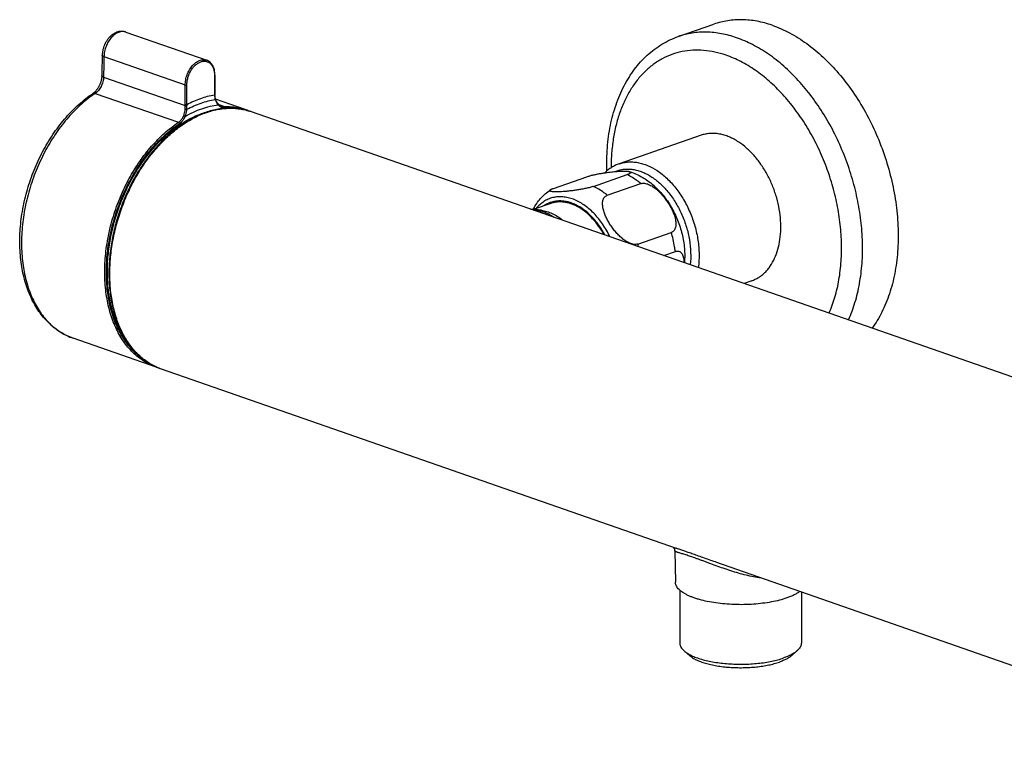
# Model space of a CAD drawing. Header units: millimetres. Extents: x -51 to 564, y -36 to 218.
# Tile 3 of 5: x 308 to 474, y -30 to 92. Entities that reach past the tile are written whole.
import ezdxf

# ---------------------------------------------------------------- set-up
doc = ezdxf.new("R2010")
doc.units = ezdxf.units.MM
doc.header["$LTSCALE"] = 23.1
doc.layers.get('0').update_dxf_attribs({"linetype": 'CONTINUOUS'})

msp = doc.modelspace()

# ---------------------------------------------------------------- linework, layer by layer
at = {"color": 7, "linetype": 'CONTINUOUS'}
for p, q in [((418.98, 88.73), (424.99, 90.82)), ((325.76, 89.49), (339.42, 84.72)), ((340.81, 82.23), (340.81, 78.93)), ((346.05, 76.35), (340.92, 78.14)), ((341.9, 76.98), (341.9, 76.98)), ((346.9, 76.05), (518.17, 16.36)), ((422.81, 72.06), (409.02, 67.25)), ((397.92, 63.1), (403.57, 65.07)), ((404.69, 63.44), (410.34, 65.42)), ((406.99, 61.93), (412.64, 63.9)), ((397.47, 60.56), (394.66, 59.58)), ((395.88, 59.41), (394.81, 59.56)), ((412.14, 53.71), (417.79, 55.68)), ((416.55, 51.78), (418.48, 52.45)), ((431.36, 47.51), (430.08, 47.06)), ((330.91, 32.91), (316.87, 37.81)), ((331.76, 32.62), (418.6, 2.35)), ((418.39, 1.9), (418.49, -3.36)), ((425.24, 0.04), (512.07, -30.23)), ((419.24, -4.72), (419.24, -13.64)), ((439.74, -5.02), (439.74, -13.64)), ((419.97, -14.97), (420.9, -15.78)), ((439, -14.97), (438.07, -15.78))]:
    msp.add_line(p, q, dxfattribs=at)
at = {"color": 9, "linetype": 'CONTINUOUS'}
for p, q in [((325.76, 89.49), (325.75, 89.49)), ((325.76, 89.49), (325.75, 89.49)), ((322.09, 85.34), (335.8, 80.56)), ((322.02, 81.88), (335.8, 77.07)), ((340.75, 82.18), (340.75, 78.9)), ((335.8, 77.27), (335.8, 80.56)), ((336.08, 77.27), (336.08, 80.56)), ((320.62, 79.14), (334.65, 74.25)), ((342.31, 76.92), (341.54, 77.19)), ((316.87, 37.81), (316.87, 37.81))]:
    msp.add_line(p, q, dxfattribs=at)
at = {"color": 7, "linetype": 'CONTINUOUS'}
for points in [[(325.76, 89.49), (325.71, 89.5), (325.63, 89.53), (325.54, 89.55), (325.45, 89.57), (325.36, 89.58), (325.27, 89.59), (325.18, 89.6), (325.09, 89.6), (324.99, 89.6), (324.9, 89.6), (324.8, 89.59), (324.7, 89.57), (324.61, 89.56), (324.51, 89.54), (324.41, 89.51), (324.31, 89.48), (324.21, 89.44), (324.12, 89.4), (324.02, 89.36), (323.92, 89.31), (323.82, 89.26), (323.73, 89.2), (323.63, 89.14), (323.54, 89.08), (323.45, 89.01), (323.36, 88.94), (323.27, 88.86), (323.18, 88.78), (323.09, 88.7), (323.01, 88.61), (322.93, 88.52), (322.85, 88.43), (322.78, 88.33), (322.7, 88.24), (322.63, 88.14), (322.56, 88.03), (322.49, 87.93), (322.43, 87.82), (322.37, 87.71), (322.31, 87.6), (322.26, 87.49), (322.2, 87.38), (322.15, 87.26), (322.11, 87.15), (322.06, 87.03), (322.02, 86.91), (321.99, 86.79), (321.95, 86.67), (321.92, 86.55), (321.89, 86.43), (321.87, 86.31), (321.85, 86.19), (321.83, 86.07), (321.81, 85.95), (321.8, 85.82), (321.8, 85.7), (321.79, 85.6)], [(321.72, 82.14), (321.72, 82.08), (321.72, 82), (321.71, 81.92), (321.7, 81.83), (321.69, 81.75), (321.68, 81.66), (321.67, 81.58), (321.65, 81.49), (321.63, 81.4), (321.61, 81.31), (321.59, 81.23), (321.57, 81.14), (321.54, 81.05), (321.51, 80.96), (321.48, 80.87), (321.45, 80.79), (321.41, 80.7), (321.38, 80.62), (321.34, 80.53), (321.3, 80.45), (321.26, 80.37), (321.22, 80.29), (321.18, 80.21), (321.13, 80.13), (321.09, 80.05), (321.04, 79.98), (320.99, 79.91), (320.94, 79.84), (320.89, 79.77), (320.84, 79.71), (320.79, 79.64), (320.74, 79.58), (320.69, 79.52), (320.63, 79.47), (320.58, 79.41), (320.53, 79.36), (320.47, 79.32), (320.42, 79.27), (320.37, 79.23), (320.32, 79.19), (320.26, 79.15), (320.23, 79.12)], [(340.81, 78.75), (340.81, 78.77), (340.81, 78.81), (340.81, 78.85), (340.81, 78.89), (340.81, 78.93)], [(340.9, 78.19), (340.89, 78.25), (340.87, 78.32), (340.85, 78.4), (340.84, 78.47), (340.82, 78.55), (340.82, 78.62), (340.81, 78.7), (340.81, 78.75)], [(341.37, 77.35), (341.34, 77.39), (341.3, 77.44), (341.25, 77.49), (341.21, 77.55), (341.18, 77.6), (341.14, 77.66), (341.1, 77.73), (341.07, 77.79), (341.04, 77.86), (341, 77.92), (340.98, 77.99), (340.95, 78.07), (340.92, 78.14), (340.9, 78.19)], [(341.54, 77.19), (341.52, 77.2), (341.49, 77.23), (341.45, 77.26), (341.42, 77.3), (341.39, 77.33), (341.37, 77.35)], [(341.9, 76.98), (341.88, 76.99), (341.83, 77.01), (341.78, 77.03), (341.72, 77.06), (341.67, 77.09), (341.62, 77.12), (341.58, 77.16), (341.54, 77.19)], [(418.12, 2.51), (418.14, 2.5), (418.16, 2.48), (418.17, 2.46), (418.19, 2.44), (418.21, 2.42), (418.23, 2.39), (418.26, 2.36), (418.28, 2.32), (418.3, 2.28), (418.32, 2.24), (418.33, 2.2), (418.35, 2.15), (418.36, 2.1), (418.38, 2.05), (418.38, 2), (418.39, 1.94), (418.39, 1.9)]]:
    msp.add_lwpolyline(points, dxfattribs=at)
for centre, radius, start, end in [((1536.84, 59.24), 1215.34, 178.75723, 178.92044), ((342.69, 66.7), 10.22, 68.2633, 70.7823), ((393.25, 52.5), 6.99, 69.7869, 71.7788), ((334.27, 42.57), 10.22, 250.7834, 253.3024)]:
    msp.add_arc(centre, radius, start, end, dxfattribs=at)
at = {"color": 9, "linetype": 'CONTINUOUS'}
for centre, radius, start, end in [((1536.14, 59), 1214.34, 178.75723, 178.92044), ((347.14, 78.92), 6.39, 180.2268, 181.9549), ((342.85, 78.78), 2.1, 181.9343, 198.3507), ((328.76, 76.85), 7.04, 356.8811, 1.838), ((342.49, 77.27), 6.69, 180.0067, 181.7236), ((329.68, 76.92), 6.4, 355.7729, 1.4441), ((342.55, 77.25), 6.47, 179.7827, 181.4949), ((342.72, 65.83), 10.86, 84.1187, 91.6069), ((333.21, 76.33), 2.53, 330.3174, 337.458), ((333.18, 76.31), 2.82, 330.9028, 337.9577), ((393.47, 48.06), 19.5, 15.4912, 16.8357), ((335.09, 42.17), 10.11, 248.408, 248.7602), ((335.09, 42.16), 10.11, 248.7602, 250.7827)]:
    msp.add_arc(centre, radius, start, end, dxfattribs=at)
at = {"color": 7, "linetype": 'CONTINUOUS'}
for points, knots in [([(434.81, 90.63), (433.98, 90.92), (432.72, 91.26), (431.01, 91.51), (429.76, 91.58), (428.53, 91.56), (427.32, 91.42), (426.13, 91.18), (425.37, 90.95), (424.99, 90.82)], [0, 0, 0, 0, 0.26345, 0.390887, 0.515855, 0.638766, 0.760085, 0.880318, 1, 1, 1, 1]), ([(434.81, 90.63), (435.83, 90.28), (437.33, 89.62), (439.24, 88.51), (441.17, 87.2), (443.51, 85.25), (446.12, 82.51), (448.5, 79.39), (450.63, 75.95), (452.45, 72.25), (453.93, 68.36), (455.05, 64.37), (455.79, 60.33), (456.12, 56.34), (456.05, 52.46), (455.57, 48.77), (454.83, 45.87), (454.03, 43.72), (453.35, 42.22), (452.58, 40.82), (452, 39.94), (451.7, 39.52)], [0, 0, 0, 0, 0.053382, 0.081291, 0.110013, 0.169817, 0.232591, 0.297915, 0.365232, 0.433886, 0.503155, 0.572292, 0.640553, 0.707239, 0.771721, 0.833486, 0.892175, 0.920324, 0.947663, 0.974209, 1, 1, 1, 1]), ([(406.92, 66.04), (406.88, 67.35), (406.93, 69.3), (407.2, 71.85), (407.61, 74.29), (408.23, 76.63), (409.08, 78.83), (409.81, 80.39), (410.64, 81.84), (411.57, 83.2), (412.59, 84.45), (413.71, 85.58), (414.91, 86.58), (416.19, 87.45), (417.55, 88.17), (418.5, 88.56), (418.98, 88.73)], [0, 0, 0, 0, 0.142888, 0.212431, 0.280574, 0.412406, 0.476154, 0.538476, 0.599445, 0.659165, 0.717767, 0.775407, 0.832259, 0.88851, 0.944357, 1, 1, 1, 1]), ([(340.81, 82.23), (340.81, 82.52), (340.76, 82.94), (340.61, 83.46), (340.45, 83.82), (340.25, 84.12), (340.01, 84.39), (339.73, 84.59), (339.53, 84.69), (339.42, 84.72)], [0, 0, 0, 0, 0.282135, 0.414512, 0.540747, 0.661287, 0.777063, 0.889422, 1, 1, 1, 1]), ([(316.87, 37.81), (316.49, 37.94), (315.75, 38.25), (314.68, 38.84), (313.68, 39.54), (312.74, 40.37), (311.88, 41.3), (311.09, 42.33), (310.38, 43.46), (309.76, 44.68), (309.22, 45.98), (308.61, 47.83), (308.09, 50.31), (307.83, 53.45), (307.94, 56.72), (308.42, 60.04), (309.25, 63.36), (310.41, 66.59), (311.88, 69.67), (313.63, 72.52), (315.3, 74.68), (316.74, 76.24), (318.21, 77.64), (319.4, 78.57), (320.23, 79.12)], [0, 0, 0, 0, 0.024698, 0.04953, 0.074629, 0.100117, 0.126106, 0.152695, 0.179963, 0.207971, 0.236761, 0.266354, 0.327905, 0.392466, 0.459598, 0.52867, 0.598923, 0.669522, 0.739609, 0.808359, 0.875034, 0.907415, 0.939068, 1, 1, 1, 1]), ([(346.9, 76.05), (346.59, 76.16), (345.94, 76.35), (344.95, 76.55), (343.94, 76.64), (342.91, 76.65), (341.87, 76.56), (340.45, 76.31), (338.66, 75.77), (336.56, 74.77), (334.52, 73.44), (332.55, 71.81), (330.71, 69.89), (329, 67.72), (327.46, 65.34), (326.11, 62.78), (324.98, 60.08), (324.07, 57.29), (323.42, 54.46), (323.02, 51.62), (322.92, 49.72), (322.92, 48.79)], [0, 0, 0, 0, 0.024255, 0.04862, 0.073203, 0.098106, 0.123423, 0.149237, 0.20259, 0.258628, 0.317554, 0.379367, 0.443884, 0.510776, 0.579592, 0.649795, 0.720783, 0.791924, 0.862579, 0.932128, 1, 1, 1, 1]), ([(429.19, 70.91), (428.67, 71.25), (427.87, 71.69), (426.76, 72.09), (425.93, 72.29), (425.12, 72.39), (424.32, 72.39), (423.55, 72.28), (423.05, 72.14), (422.81, 72.06)], [0, 0, 0, 0, 0.274599, 0.404498, 0.529824, 0.651171, 0.769325, 0.885239, 1, 1, 1, 1]), ([(431.36, 47.51), (431.57, 47.58), (431.97, 47.75), (432.55, 48.07), (433.1, 48.46), (433.61, 48.91), (434.08, 49.43), (434.67, 50.21), (435.29, 51.33), (435.83, 52.84), (436.17, 54.51), (436.31, 56.3), (436.24, 58.17), (435.95, 60.07), (435.47, 61.96), (434.8, 63.81), (433.95, 65.56), (432.95, 67.19), (431.81, 68.64), (430.56, 69.9), (429.65, 70.6), (429.19, 70.91)], [0, 0, 0, 0, 0.023717, 0.047607, 0.071834, 0.096548, 0.121881, 0.147941, 0.202497, 0.260649, 0.322402, 0.387462, 0.455292, 0.525181, 0.596298, 0.667744, 0.738601, 0.807984, 0.875091, 0.939254, 1, 1, 1, 1]), ([(409.02, 67.25), (408.79, 67.17), (408.35, 66.99), (407.72, 66.64), (407.13, 66.22), (406.77, 65.9), (406.59, 65.73)], [0, 0, 0, 0, 0.247257, 0.495622, 0.746186, 1, 1, 1, 1]), ([(403.57, 65.07), (403.65, 65.1), (403.81, 65.15), (404.17, 65.26), (404.65, 65.38), (405.24, 65.5), (405.84, 65.61), (406.41, 65.71), (407.13, 65.81), (407.97, 65.91), (408.75, 65.97), (409.32, 66), (409.71, 66.01), (410.05, 66), (410.32, 65.99), (410.5, 65.98), (410.63, 65.96), (410.73, 65.94), (410.8, 65.93), (410.83, 65.92)], [0, 0, 0, 0, 0.033507, 0.070507, 0.151051, 0.234834, 0.317685, 0.397618, 0.473853, 0.614507, 0.739412, 0.795819, 0.847886, 0.89516, 0.936958, 0.955517, 0.972321, 0.987207, 1, 1, 1, 1]), ([(410.83, 65.92), (410.84, 65.91), (410.87, 65.9), (410.91, 65.88), (410.94, 65.86), (410.96, 65.84), (410.98, 65.82), (410.98, 65.79), (410.97, 65.76), (410.96, 65.73), (410.92, 65.7), (410.88, 65.66), (410.82, 65.62), (410.75, 65.59), (410.67, 65.54), (410.53, 65.49), (410.42, 65.44), (410.34, 65.42)], [0, 0, 0, 0, 0.049599, 0.093089, 0.130573, 0.162622, 0.190717, 0.217722, 0.247567, 0.283934, 0.329501, 0.386093, 0.454966, 0.536963, 0.63256, 0.74186, 1, 1, 1, 1]), ([(410.83, 65.92), (411.19, 65.8), (411.9, 65.53), (412.91, 65), (413.87, 64.38), (415.1, 63.4), (416.19, 62.26), (417.15, 60.98), (418.02, 59.6), (418.74, 58.12), (419.3, 56.58), (419.74, 55), (420.07, 52.99), (420.08, 51.36), (420.02, 50.57)], [0, 0, 0, 0, 0.059072, 0.118553, 0.178579, 0.239265, 0.362769, 0.425698, 0.48928, 0.617726, 0.682295, 0.746783, 0.874618, 1, 1, 1, 1]), ([(404.69, 63.44), (404.59, 63.41), (404.39, 63.35), (404.08, 63.26), (403.74, 63.17), (403.27, 63.07), (402.68, 62.95), (401.99, 62.83), (401.32, 62.73), (400.7, 62.66), (400.11, 62.6), (399.56, 62.55), (399.13, 62.53), (398.81, 62.52), (398.58, 62.51), (398.37, 62.51), (398.17, 62.51), (397.99, 62.52), (397.82, 62.53), (397.67, 62.55), (397.54, 62.57), (397.44, 62.6), (397.38, 62.62), (397.34, 62.64), (397.31, 62.66), (397.29, 62.68), (397.28, 62.71), (397.28, 62.73), (397.29, 62.76), (397.31, 62.8), (397.34, 62.83), (397.37, 62.85), (397.39, 62.86)], [0, 0, 0, 0, 0.038265, 0.080974, 0.126546, 0.17358, 0.268106, 0.359665, 0.446442, 0.527951, 0.604157, 0.675081, 0.740625, 0.771286, 0.800454, 0.828033, 0.853905, 0.877917, 0.899885, 0.919586, 0.936764, 0.951144, 0.957213, 0.962513, 0.967066, 0.970963, 0.974425, 0.97785, 0.981743, 0.986542, 0.992557, 1, 1, 1, 1]), ([(412.64, 63.9), (412.74, 63.93), (412.95, 63.98), (413.28, 63.97), (413.63, 63.9), (413.98, 63.78), (414.32, 63.61), (414.66, 63.41), (414.98, 63.19), (415.4, 62.86), (415.89, 62.4), (416.42, 61.81), (416.91, 61.19), (417.34, 60.54), (417.73, 59.87), (418.06, 59.2), (418.29, 58.62), (418.43, 58.16), (418.51, 57.82), (418.56, 57.48), (418.59, 57.15), (418.58, 56.83), (418.53, 56.53), (418.43, 56.25), (418.27, 56), (418.06, 55.8), (417.89, 55.71), (417.79, 55.68)], [0, 0, 0, 0, 0.026819, 0.055574, 0.086176, 0.118268, 0.151438, 0.185332, 0.219676, 0.254273, 0.323689, 0.392908, 0.461555, 0.529388, 0.596185, 0.661669, 0.725445, 0.756531, 0.786956, 0.816609, 0.845369, 0.873115, 0.899766, 0.925351, 0.950132, 0.974716, 1, 1, 1, 1]), ([(394.51, 59.59), (394.68, 59.92), (395.07, 60.54), (395.74, 61.41), (396.52, 62.2), (397.09, 62.65), (397.39, 62.86)], [0, 0, 0, 0, 0.251211, 0.501341, 0.75083, 1, 1, 1, 1]), ([(397.39, 62.86), (397.42, 62.88), (397.48, 62.92), (397.6, 62.98), (397.75, 63.04), (397.86, 63.08), (397.92, 63.1)], [0, 0, 0, 0, 0.179842, 0.406457, 0.680542, 1, 1, 1, 1]), ([(412.14, 53.71), (412.04, 53.68), (411.83, 53.63), (411.5, 53.64), (411.15, 53.71), (410.8, 53.83), (410.46, 54), (410.12, 54.2), (409.8, 54.42), (409.38, 54.75), (408.89, 55.21), (408.36, 55.8), (407.87, 56.42), (407.43, 57.07), (407.05, 57.74), (406.72, 58.41), (406.49, 58.99), (406.35, 59.45), (406.27, 59.79), (406.22, 60.13), (406.19, 60.46), (406.2, 60.78), (406.25, 61.08), (406.35, 61.36), (406.51, 61.61), (406.72, 61.81), (406.89, 61.89), (406.99, 61.93)], [0, 0, 0, 0, 0.026819, 0.055574, 0.086176, 0.118268, 0.151438, 0.185332, 0.219676, 0.254273, 0.323689, 0.392908, 0.461555, 0.529388, 0.596185, 0.661669, 0.725445, 0.756531, 0.786956, 0.816609, 0.845369, 0.873115, 0.899766, 0.925351, 0.950132, 0.974716, 1, 1, 1, 1]), ([(406.43, 55.3), (406.16, 55.8), (405.58, 56.73), (404.57, 57.99), (403.46, 59.05), (402.28, 59.89), (401.24, 60.39), (400.41, 60.65), (399.8, 60.77), (399.19, 60.83), (398.6, 60.81), (398.03, 60.72), (397.65, 60.62), (397.47, 60.56)], [0, 0, 0, 0, 0.149447, 0.293402, 0.430212, 0.558795, 0.678832, 0.735876, 0.791116, 0.844803, 0.897256, 0.948848, 1, 1, 1, 1]), ([(394.07, 59.61), (394.13, 59.61), (394.38, 59.61), (394.62, 59.59), (394.81, 59.56)], [0, 0, 0, 0, 0.247333, 1, 1, 1, 1]), ([(394.81, 59.56), (395.07, 59.52), (395.61, 59.41), (396.41, 59.13), (397.2, 58.75), (397.71, 58.43), (397.97, 58.26)], [0, 0, 0, 0, 0.234591, 0.478856, 0.733829, 1, 1, 1, 1]), ([(395.88, 59.41), (396.19, 59.37), (396.81, 59.23), (397.72, 58.87), (398.62, 58.37), (399.19, 57.96), (399.47, 57.73)], [0, 0, 0, 0, 0.231447, 0.474592, 0.730666, 1, 1, 1, 1]), ([(418.48, 52.45), (418.54, 52.47), (418.66, 52.5), (418.84, 52.52), (419.01, 52.51), (419.16, 52.46), (419.3, 52.39), (419.42, 52.29), (419.53, 52.18), (419.65, 52), (419.77, 51.73), (419.87, 51.38), (419.93, 51), (419.94, 50.73), (419.95, 50.59)], [0, 0, 0, 0, 0.069013, 0.132531, 0.191559, 0.24755, 0.302078, 0.356534, 0.411961, 0.469032, 0.58924, 0.718244, 0.855474, 1, 1, 1, 1]), ([(322.92, 48.79), (322.92, 47.83), (323.02, 45.96), (323.46, 43.24), (324.19, 40.72), (325.21, 38.44), (326.29, 36.76), (327.28, 35.58), (328.08, 34.8), (328.93, 34.1), (329.82, 33.5), (330.77, 33), (331.43, 32.73), (331.76, 32.62)], [0, 0, 0, 0, 0.146237, 0.286376, 0.41981, 0.546381, 0.666454, 0.724377, 0.781074, 0.836744, 0.891617, 0.945947, 1, 1, 1, 1]), ([(437.27, -6.04), (436.86, -6.18), (436.01, -6.44), (434.65, -6.73), (433.19, -6.96), (431.64, -7.11), (430.05, -7.18), (428.44, -7.16), (426.86, -7.07), (425.34, -6.9), (423.9, -6.65), (422.78, -6.38), (421.95, -6.13), (421.38, -5.93), (420.86, -5.72), (420.38, -5.49), (419.95, -5.25), (419.58, -5), (419.25, -4.75), (418.98, -4.48), (418.77, -4.21), (418.61, -3.93), (418.51, -3.65), (418.49, -3.45), (418.49, -3.36)], [0, 0, 0, 0, 0.063154, 0.132246, 0.206114, 0.283434, 0.362774, 0.442639, 0.521521, 0.59794, 0.67049, 0.737891, 0.769315, 0.799059, 0.827026, 0.853142, 0.87736, 0.89967, 0.920101, 0.938741, 0.95575, 0.971376, 0.985974, 1, 1, 1, 1]), ([(439.49, -4.93), (439.34, -5.04), (439.03, -5.25), (438.51, -5.54), (437.91, -5.81), (437.49, -5.97), (437.27, -6.04)], [0, 0, 0, 0, 0.216395, 0.455431, 0.716895, 1, 1, 1, 1]), ([(419.24, -13.64), (419.24, -13.7), (419.25, -13.82), (419.28, -13.99), (419.34, -14.16), (419.45, -14.39), (419.66, -14.67), (419.86, -14.87), (419.97, -14.97)], [0, 0, 0, 0, 0.108962, 0.219687, 0.333839, 0.452912, 0.710383, 1, 1, 1, 1]), ([(439.74, -13.64), (439.74, -13.7), (439.73, -13.82), (439.7, -13.99), (439.64, -14.16), (439.52, -14.39), (439.32, -14.67), (439.12, -14.87), (439, -14.97)], [0, 0, 0, 0, 0.108962, 0.219687, 0.333839, 0.452912, 0.710383, 1, 1, 1, 1]), ([(419.97, -14.97), (420.05, -15.04), (420.23, -15.18), (420.52, -15.38), (420.84, -15.57), (421.33, -15.82), (422.02, -16.1), (422.94, -16.4), (423.96, -16.66), (425.06, -16.88), (426.22, -17.04), (427.44, -17.15), (428.69, -17.21), (429.94, -17.22), (431.2, -17.18), (432.42, -17.08), (433.61, -16.93), (434.72, -16.73), (435.77, -16.48), (436.42, -16.28), (436.74, -16.17)], [0, 0, 0, 0, 0.018743, 0.038929, 0.060583, 0.083705, 0.134238, 0.190195, 0.25103, 0.316054, 0.384471, 0.455406, 0.527928, 0.601074, 0.673866, 0.745333, 0.814534, 0.880575, 0.942638, 1, 1, 1, 1]), ([(420.9, -15.78), (420.98, -15.84), (421.13, -15.97), (421.4, -16.15), (421.69, -16.32), (422.13, -16.54), (422.75, -16.8), (423.58, -17.07), (424.5, -17.3), (425.49, -17.5), (426.54, -17.65), (427.64, -17.75), (428.76, -17.8), (429.9, -17.81), (431.03, -17.77), (432.14, -17.68), (433.2, -17.54), (434.21, -17.36), (435.15, -17.14), (435.75, -16.96), (436.03, -16.86)], [0, 0, 0, 0, 0.018743, 0.038929, 0.060583, 0.083705, 0.134238, 0.190195, 0.25103, 0.316054, 0.384471, 0.455406, 0.527928, 0.601074, 0.673866, 0.745333, 0.814534, 0.880575, 0.942638, 1, 1, 1, 1]), ([(438.07, -15.78), (437.95, -15.89), (437.67, -16.1), (437.2, -16.37), (436.64, -16.63), (436.24, -16.79), (436.03, -16.86)], [0, 0, 0, 0, 0.210807, 0.447874, 0.711238, 1, 1, 1, 1]), ([(439, -14.97), (438.87, -15.09), (438.56, -15.32), (438.03, -15.63), (437.41, -15.92), (436.97, -16.09), (436.74, -16.17)], [0, 0, 0, 0, 0.210807, 0.447874, 0.711238, 1, 1, 1, 1])]:
    msp.add_open_spline(points, degree=3, knots=knots, dxfattribs=at)
at = {"color": 9, "linetype": 'CONTINUOUS'}
for points, knots in [([(325.75, 89.49), (325.66, 89.52), (325.47, 89.57), (325.16, 89.58), (324.84, 89.54), (324.41, 89.4), (323.99, 89.16), (323.6, 88.84), (323.21, 88.44), (322.79, 87.85), (322.41, 87.06), (322.16, 86.21), (322.09, 85.62), (322.09, 85.34)], [0, 0, 0, 0, 0.047199, 0.095527, 0.145836, 0.198764, 0.313552, 0.375741, 0.44078, 0.577589, 0.719858, 0.862402, 1, 1, 1, 1]), ([(428.8, 88.53), (427.97, 88.82), (426.71, 89.16), (425, 89.41), (423.75, 89.49), (422.52, 89.46), (421.31, 89.33), (420.12, 89.09), (419.35, 88.86), (418.98, 88.73)], [0, 0, 0, 0, 0.26345, 0.390887, 0.515855, 0.638766, 0.760085, 0.880318, 1, 1, 1, 1]), ([(447.7, 40.92), (448.12, 41.87), (448.87, 43.87), (449.49, 46.5), (449.82, 48.72), (450.05, 51.04), (450.11, 54.05), (449.83, 57.72), (449.22, 61.43), (448.27, 65.13), (447.01, 68.75), (445.46, 72.24), (443.63, 75.53), (441.56, 78.58), (439.29, 81.33), (436.84, 83.74), (434.67, 85.46), (432.88, 86.62), (431.11, 87.61), (429.73, 88.21), (428.8, 88.53)], [0, 0, 0, 0, 0.055456, 0.113843, 0.144102, 0.17502, 0.23863, 0.304268, 0.371415, 0.439494, 0.507887, 0.575968, 0.64312, 0.708765, 0.772385, 0.83355, 0.891949, 0.920066, 0.947446, 1, 1, 1, 1]), ([(427.04, 85.57), (426.42, 85.79), (425.17, 86.14), (423.28, 86.43), (421.42, 86.46), (419.61, 86.23), (417.88, 85.74), (416.23, 85.01), (414.7, 84.02), (413.28, 82.81), (412, 81.37), (411.06, 80.01), (410.39, 78.84), (409.76, 77.58), (409.07, 75.89), (408.44, 73.73), (407.98, 71.44), (407.7, 69.04), (407.64, 67.41), (407.64, 66.57)], [0, 0, 0, 0, 0.06098, 0.11976, 0.176767, 0.232539, 0.2877, 0.342917, 0.398852, 0.456116, 0.515232, 0.576607, 0.608246, 0.640546, 0.707161, 0.776519, 0.848558, 0.923128, 1, 1, 1, 1]), ([(322.09, 85.34), (322.04, 85.35), (321.97, 85.39), (321.88, 85.44), (321.83, 85.49), (321.81, 85.53), (321.8, 85.57), (321.79, 85.59), (321.79, 85.6)], [0, 0, 0, 0, 0.330563, 0.602432, 0.717165, 0.819516, 0.912376, 1, 1, 1, 1]), ([(335.8, 80.56), (335.8, 80.84), (335.85, 81.43), (336.09, 82.29), (336.47, 83.09), (336.88, 83.68), (337.26, 84.07), (337.65, 84.4), (338.07, 84.64), (338.51, 84.78), (338.83, 84.82), (339.13, 84.8), (339.33, 84.76), (339.42, 84.72)], [0, 0, 0, 0, 0.1381, 0.280759, 0.422813, 0.559192, 0.623987, 0.685946, 0.800423, 0.853341, 0.903773, 0.952373, 1, 1, 1, 1]), ([(444.42, 42.06), (444.8, 42.93), (445.47, 44.77), (446.03, 47.19), (446.32, 49.22), (446.52, 51.35), (446.56, 54.09), (446.3, 57.45), (445.73, 60.84), (444.86, 64.22), (443.7, 67.53), (442.27, 70.71), (440.59, 73.71), (438.7, 76.49), (436.62, 79), (434.39, 81.2), (432.03, 83.06), (429.59, 84.54), (427.89, 85.28), (427.04, 85.57)], [0, 0, 0, 0, 0.055585, 0.114087, 0.144394, 0.175355, 0.239032, 0.30471, 0.371872, 0.439941, 0.508305, 0.576342, 0.643439, 0.709024, 0.772583, 0.833692, 0.892042, 0.947473, 1, 1, 1, 1]), ([(336.08, 80.56), (336.08, 80.76), (336.11, 81.18), (336.24, 81.81), (336.46, 82.41), (336.75, 82.98), (337.1, 83.49), (337.5, 83.92), (337.94, 84.25), (338.33, 84.44), (338.64, 84.53), (338.87, 84.57), (339.09, 84.57), (339.31, 84.54), (339.51, 84.49), (339.71, 84.4), (339.9, 84.28), (340.13, 84.08), (340.38, 83.76), (340.59, 83.3), (340.72, 82.76), (340.75, 82.38), (340.75, 82.18)], [0, 0, 0, 0, 0.071355, 0.144983, 0.219354, 0.292874, 0.364024, 0.431512, 0.494438, 0.552471, 0.579802, 0.606142, 0.631683, 0.656665, 0.681369, 0.706093, 0.731136, 0.756772, 0.810611, 0.868974, 0.932228, 1, 1, 1, 1]), ([(322.02, 81.88), (322.01, 81.75), (321.99, 81.48), (321.91, 81.08), (321.78, 80.69), (321.61, 80.31), (321.4, 79.95), (321.17, 79.64), (320.91, 79.36), (320.71, 79.21), (320.62, 79.14)], [0, 0, 0, 0, 0.124462, 0.25307, 0.383869, 0.514765, 0.643654, 0.768558, 0.887769, 1, 1, 1, 1]), ([(322.02, 81.88), (321.97, 81.89), (321.9, 81.93), (321.81, 81.98), (321.76, 82.03), (321.74, 82.07), (321.73, 82.1), (321.72, 82.13), (321.72, 82.14)], [0, 0, 0, 0, 0.331082, 0.603124, 0.717805, 0.820011, 0.912647, 1, 1, 1, 1]), ([(340.81, 82.23), (340.81, 82.23), (340.8, 82.22), (340.79, 82.2), (340.77, 82.19), (340.75, 82.19), (340.75, 82.18)], [0, 0, 0, 0, 0.175441, 0.390652, 0.664541, 1, 1, 1, 1]), ([(335.8, 80.56), (335.82, 80.55), (335.86, 80.54), (335.94, 80.53), (336.01, 80.54), (336.06, 80.55), (336.08, 80.56)], [0, 0, 0, 0, 0.232386, 0.5, 0.767614, 1, 1, 1, 1]), ([(320.62, 79.14), (319.8, 78.6), (318.61, 77.66), (317.14, 76.26), (315.69, 74.7), (314, 72.53), (312.24, 69.65), (310.76, 66.55), (309.58, 63.29), (308.73, 59.95), (308.25, 56.59), (308.12, 53.3), (308.37, 50.15), (308.88, 47.66), (309.48, 45.81), (310.17, 44.12), (311.03, 42.56), (312.07, 41.19), (312.91, 40.28), (313.81, 39.48), (314.77, 38.8), (315.79, 38.23), (316.51, 37.93), (316.87, 37.81)], [0, 0, 0, 0, 0.060883, 0.092638, 0.12519, 0.192378, 0.26181, 0.332683, 0.404116, 0.475197, 0.545032, 0.612797, 0.677787, 0.739475, 0.768998, 0.79761, 0.852122, 0.878164, 0.903483, 0.928186, 0.952405, 0.976288, 1, 1, 1, 1]), ([(320.62, 79.14), (320.58, 79.16), (320.51, 79.18), (320.4, 79.18), (320.31, 79.17), (320.25, 79.14), (320.23, 79.12)], [0, 0, 0, 0, 0.28288, 0.539702, 0.77572, 1, 1, 1, 1]), ([(336.07, 76.45), (336.84, 76.86), (338.02, 77.39), (339.65, 77.88), (340.45, 78.05), (340.86, 78.12)], [0, 0, 0, 0, 0.514036, 0.760312, 1, 1, 1, 1]), ([(336.08, 77.27), (336.83, 77.67), (338.35, 78.34), (339.95, 78.76), (340.75, 78.9)], [0, 0, 0, 0, 0.513457, 1, 1, 1, 1]), ([(340.81, 78.95), (340.81, 78.94), (340.8, 78.93), (340.79, 78.92), (340.77, 78.91), (340.75, 78.9), (340.75, 78.9)], [0, 0, 0, 0, 0.175441, 0.390652, 0.664541, 1, 1, 1, 1]), ([(340.81, 78.75), (340.81, 78.75), (340.8, 78.74), (340.79, 78.73), (340.77, 78.72), (340.76, 78.71), (340.75, 78.71)], [0, 0, 0, 0, 0.167855, 0.380425, 0.657155, 1, 1, 1, 1]), ([(340.9, 78.19), (340.91, 78.19), (340.91, 78.17), (340.9, 78.15), (340.88, 78.13), (340.86, 78.12), (340.86, 78.12)], [0, 0, 0, 0, 0.180411, 0.398034, 0.670611, 1, 1, 1, 1]), ([(340.86, 78.12), (340.91, 77.94), (341.05, 77.61), (341.25, 77.32), (341.37, 77.2)], [0, 0, 0, 0, 0.520127, 1, 1, 1, 1]), ([(323.07, 48.67), (323.07, 49.6), (323.16, 51.5), (323.56, 54.35), (324.22, 57.2), (325.13, 60.01), (326.27, 62.72), (327.62, 65.29), (329.16, 67.69), (330.87, 69.86), (332.72, 71.79), (334.67, 73.43), (336.71, 74.76), (338.79, 75.75), (340.56, 76.3), (341.96, 76.54), (342.99, 76.63), (344, 76.63), (345, 76.53), (345.97, 76.35), (346.59, 76.16), (346.9, 76.05)], [0, 0, 0, 0, 0.068185, 0.138111, 0.209183, 0.280763, 0.352191, 0.422813, 0.492007, 0.55921, 0.623942, 0.685841, 0.744692, 0.800461, 0.853329, 0.878818, 0.903758, 0.92824, 0.952364, 0.976244, 1, 1, 1, 1]), ([(335.55, 75.36), (335.58, 75.44), (335.71, 75.8), (335.78, 76.18), (335.79, 76.46)], [0, 0, 0, 0, 0.247196, 1, 1, 1, 1]), ([(335.79, 75.25), (336.24, 75.51), (337.15, 75.99), (338.55, 76.56), (339.96, 76.97), (340.9, 77.14), (341.37, 77.2)], [0, 0, 0, 0, 0.263227, 0.517215, 0.762515, 1, 1, 1, 1]), ([(335.79, 76.46), (335.81, 76.46), (335.86, 76.46), (335.93, 76.45), (336, 76.45), (336.05, 76.45), (336.07, 76.45)], [0, 0, 0, 0, 0.231463, 0.500333, 0.76903, 1, 1, 1, 1]), ([(335.79, 75.25), (335.83, 75.35), (335.97, 75.73), (336.05, 76.14), (336.07, 76.45)], [0, 0, 0, 0, 0.247343, 1, 1, 1, 1]), ([(335.8, 77.27), (335.82, 77.27), (335.86, 77.26), (335.94, 77.25), (336.01, 77.26), (336.06, 77.27), (336.08, 77.27)], [0, 0, 0, 0, 0.232386, 0.5, 0.767614, 1, 1, 1, 1]), ([(335.8, 77.07), (335.82, 77.07), (335.87, 77.06), (335.94, 77.06), (336.01, 77.06), (336.06, 77.07), (336.08, 77.08)], [0, 0, 0, 0, 0.230394, 0.497708, 0.766231, 1, 1, 1, 1]), ([(341.37, 77.35), (341.38, 77.34), (341.39, 77.32), (341.39, 77.28), (341.39, 77.24), (341.37, 77.21), (341.37, 77.2)], [0, 0, 0, 0, 0.209584, 0.440468, 0.703923, 1, 1, 1, 1]), ([(341.37, 77.2), (341.38, 77.18), (341.44, 77.11), (341.51, 77.05), (341.56, 77.01)], [0, 0, 0, 0, 0.256779, 1, 1, 1, 1]), ([(341.56, 77.01), (341.62, 76.95), (341.75, 76.86), (341.96, 76.75), (342.19, 76.69), (342.34, 76.68), (342.42, 76.69)], [0, 0, 0, 0, 0.260147, 0.509094, 0.753498, 1, 1, 1, 1]), ([(341.9, 76.98), (341.96, 76.96), (342.1, 76.93), (342.24, 76.92), (342.31, 76.92)], [0, 0, 0, 0, 0.497863, 1, 1, 1, 1]), ([(342.31, 76.92), (342.63, 76.93), (343.27, 76.92), (344.22, 76.82), (345.15, 76.63), (345.75, 76.45), (346.05, 76.35)], [0, 0, 0, 0, 0.25405, 0.504662, 0.752927, 1, 1, 1, 1]), ([(342.31, 76.92), (342.33, 76.91), (342.36, 76.89), (342.4, 76.83), (342.42, 76.76), (342.42, 76.71), (342.42, 76.69)], [0, 0, 0, 0, 0.215896, 0.45953, 0.725989, 1, 1, 1, 1]), ([(334.65, 74.25), (334.8, 74.35), (335.09, 74.6), (335.31, 74.91), (335.41, 75.07)], [0, 0, 0, 0, 0.482042, 1, 1, 1, 1]), ([(334.83, 74.04), (334.99, 74.15), (335.3, 74.42), (335.54, 74.76), (335.64, 74.94)], [0, 0, 0, 0, 0.481418, 1, 1, 1, 1]), ([(335.55, 75.36), (335.57, 75.35), (335.61, 75.34), (335.67, 75.32), (335.73, 75.29), (335.77, 75.27), (335.79, 75.25)], [0, 0, 0, 0, 0.234107, 0.500358, 0.766424, 1, 1, 1, 1]), ([(335.74, 74.4), (336.4, 74.79), (337.74, 75.47), (339.16, 75.95), (339.86, 76.12)], [0, 0, 0, 0, 0.513562, 1, 1, 1, 1]), ([(330.91, 32.91), (330.55, 33.04), (329.83, 33.34), (328.81, 33.9), (327.85, 34.59), (326.94, 35.39), (326.11, 36.3), (325.07, 37.67), (324.21, 39.23), (323.52, 40.92), (322.92, 42.77), (322.41, 45.26), (322.16, 48.41), (322.28, 51.7), (322.77, 55.05), (323.62, 58.4), (324.79, 61.66), (326.28, 64.76), (328.04, 67.63), (329.72, 69.81), (331.18, 71.37), (332.65, 72.77), (333.83, 73.7), (334.65, 74.25)], [0, 0, 0, 0, 0.023712, 0.047595, 0.071814, 0.096517, 0.121836, 0.147878, 0.20239, 0.231002, 0.260525, 0.322212, 0.387203, 0.454968, 0.524803, 0.595883, 0.667317, 0.73819, 0.807622, 0.87481, 0.907362, 0.939117, 1, 1, 1, 1]), ([(328.99, 34.08), (328.68, 34.28), (328.08, 34.7), (327.24, 35.44), (326.46, 36.28), (325.49, 37.53), (324.66, 38.94), (323.98, 40.47), (323.38, 42.15), (322.83, 44.41), (322.49, 47.27), (322.47, 50.28), (322.77, 53.38), (323.39, 56.5), (324.3, 59.58), (325.5, 62.56), (326.96, 65.38), (328.64, 67.99), (330.53, 70.34), (332.58, 72.38), (334.07, 73.53), (334.83, 74.04)], [0, 0, 0, 0, 0.023839, 0.048125, 0.072969, 0.098467, 0.151662, 0.179493, 0.208162, 0.267958, 0.3309, 0.396591, 0.464479, 0.533892, 0.604086, 0.67428, 0.743692, 0.811578, 0.877267, 0.940206, 1, 1, 1, 1]), ([(326.22, 36.93), (325.78, 37.5), (324.96, 38.75), (324, 40.85), (323.28, 43.17), (322.82, 45.67), (322.62, 48.33), (322.69, 51.08), (323.02, 53.89), (323.61, 56.72), (324.44, 59.51), (325.52, 62.21), (326.81, 64.79), (328.3, 67.21), (329.96, 69.41), (331.76, 71.37), (333.68, 73.05), (335.05, 73.99), (335.74, 74.4)], [0, 0, 0, 0, 0.051113, 0.105072, 0.162017, 0.221882, 0.284429, 0.349281, 0.415953, 0.483883, 0.552456, 0.621033, 0.688974, 0.755665, 0.820542, 0.88312, 0.943019, 1, 1, 1, 1]), ([(334.65, 74.25), (334.67, 74.24), (334.71, 74.22), (334.76, 74.17), (334.8, 74.11), (334.82, 74.06), (334.83, 74.04)], [0, 0, 0, 0, 0.222504, 0.478952, 0.746792, 1, 1, 1, 1]), ([(409.02, 67.25), (409.26, 67.34), (409.76, 67.47), (410.54, 67.58), (411.33, 67.58), (412.15, 67.48), (412.97, 67.28), (414.09, 66.88), (414.89, 66.44), (415.4, 66.11)], [0, 0, 0, 0, 0.114761, 0.230675, 0.348829, 0.470176, 0.595502, 0.725401, 1, 1, 1, 1]), ([(408.3, 65.93), (408.53, 66.03), (409.01, 66.2), (409.76, 66.34), (410.54, 66.38), (411.34, 66.31), (412.14, 66.14), (412.95, 65.86), (413.76, 65.48), (414.27, 65.17), (414.53, 65)], [0, 0, 0, 0, 0.11516, 0.231007, 0.348815, 0.469728, 0.594697, 0.724448, 0.859465, 1, 1, 1, 1]), ([(412.64, 63.9), (412.46, 64.05), (411.74, 64.63), (410.96, 65.12), (410.34, 65.42)], [0, 0, 0, 0, 0.260039, 1, 1, 1, 1]), ([(414.53, 65), (415.06, 64.65), (415.82, 64.05), (416.73, 63.12), (417.63, 62.06), (418.64, 60.59), (419.64, 58.65), (420.4, 56.57), (420.89, 54.44), (421.11, 52.31), (421.07, 50.91), (420.99, 50.23)], [0, 0, 0, 0, 0.112592, 0.171811, 0.232742, 0.358803, 0.48881, 0.620383, 0.751013, 0.878269, 1, 1, 1, 1]), ([(415.4, 66.11), (415.98, 65.72), (416.82, 65.05), (417.83, 64.01), (418.82, 62.84), (419.93, 61.2), (421.01, 59.04), (421.82, 56.74), (422.26, 54.76), (422.44, 53.17), (422.52, 51.64), (422.46, 50.5), (422.35, 49.75)], [0, 0, 0, 0, 0.112791, 0.172166, 0.233278, 0.359725, 0.490061, 0.62179, 0.752298, 0.816333, 0.879144, 1, 1, 1, 1]), ([(406.99, 61.93), (406.8, 62.08), (406.09, 62.66), (405.3, 63.15), (404.69, 63.44)], [0, 0, 0, 0, 0.260039, 1, 1, 1, 1]), ([(407.45, 54.95), (407.09, 55.69), (406.48, 56.76), (405.52, 58.04), (404.75, 58.91), (403.93, 59.67), (403.08, 60.32), (402.34, 60.77), (401.74, 61.07), (401.15, 61.32), (400.42, 61.54), (399.53, 61.69), (398.66, 61.69), (397.81, 61.56), (397.01, 61.29), (396.27, 60.88), (395.58, 60.35), (395.18, 59.92), (394.99, 59.69)], [0, 0, 0, 0, 0.154358, 0.229101, 0.301602, 0.371518, 0.438605, 0.502734, 0.533702, 0.563947, 0.622356, 0.678332, 0.732396, 0.78522, 0.83759, 0.890332, 0.94424, 1, 1, 1, 1]), ([(406.59, 55.25), (406.28, 55.82), (405.77, 56.65), (404.99, 57.66), (404.18, 58.56), (403.3, 59.34), (402.36, 59.97), (401.66, 60.35), (400.94, 60.65), (400.23, 60.86), (399.52, 60.97), (398.82, 60.99), (398.15, 60.92), (397.49, 60.76), (396.87, 60.5), (396.48, 60.28), (396.3, 60.15)], [0, 0, 0, 0, 0.152302, 0.226201, 0.298172, 0.435302, 0.500279, 0.562752, 0.622776, 0.680508, 0.736209, 0.790248, 0.843088, 0.89527, 0.947377, 1, 1, 1, 1]), ([(394.61, 59.43), (394.97, 59.37), (395.72, 59.17), (396.42, 58.86), (396.77, 58.67)], [0, 0, 0, 0, 0.485715, 1, 1, 1, 1]), ([(418.48, 52.45), (418.44, 52.72), (418.29, 53.81), (418.03, 54.89), (417.79, 55.68)], [0, 0, 0, 0, 0.247259, 1, 1, 1, 1]), ([(331.37, 32.76), (331.06, 32.89), (330.44, 33.17), (329.55, 33.68), (328.71, 34.29), (327.92, 34.98), (327.18, 35.75), (326.24, 36.91), (325.22, 38.57), (324.27, 40.79), (323.58, 43.26), (323.16, 45.91), (323.07, 47.73), (323.07, 48.67)], [0, 0, 0, 0, 0.053174, 0.106763, 0.161044, 0.216273, 0.272677, 0.330448, 0.450592, 0.577617, 0.711765, 0.852781, 1, 1, 1, 1]), ([(432.93, -2.65), (432.51, -2.6), (431.67, -2.48), (430.39, -2.2), (429.11, -1.86), (427.84, -1.47), (426.58, -1.04), (425.36, -0.6), (424.36, -0.23), (423.59, 0.06), (423.04, 0.26), (422.51, 0.46), (421.85, 0.69), (421.1, 0.95), (420.41, 1.18), (419.91, 1.34), (419.6, 1.43), (419.32, 1.52), (419.08, 1.59), (418.87, 1.65), (418.72, 1.7), (418.62, 1.74), (418.56, 1.76), (418.51, 1.79), (418.47, 1.81), (418.43, 1.83), (418.41, 1.86), (418.39, 1.88), (418.39, 1.9), (418.39, 1.9)], [0, 0, 0, 0, 0.082911, 0.168176, 0.254984, 0.342458, 0.429616, 0.515306, 0.598162, 0.638037, 0.676594, 0.713614, 0.748884, 0.813417, 0.868908, 0.893014, 0.914613, 0.933689, 0.950247, 0.964308, 0.975904, 0.980794, 0.98509, 0.988806, 0.991961, 0.994583, 0.996724, 0.998475, 1, 1, 1, 1]), ([(425.24, 0.04), (424.53, 0.28), (423.51, 0.65), (422.19, 1.12), (421.3, 1.43), (420.49, 1.71), (419.77, 1.96), (419.15, 2.16), (418.77, 2.29), (418.6, 2.35)], [0, 0, 0, 0, 0.317341, 0.463521, 0.598699, 0.72113, 0.829371, 0.92253, 1, 1, 1, 1])]:
    msp.add_open_spline(points, degree=3, knots=knots, dxfattribs=at)

doc.saveas('drawing.dxf')
